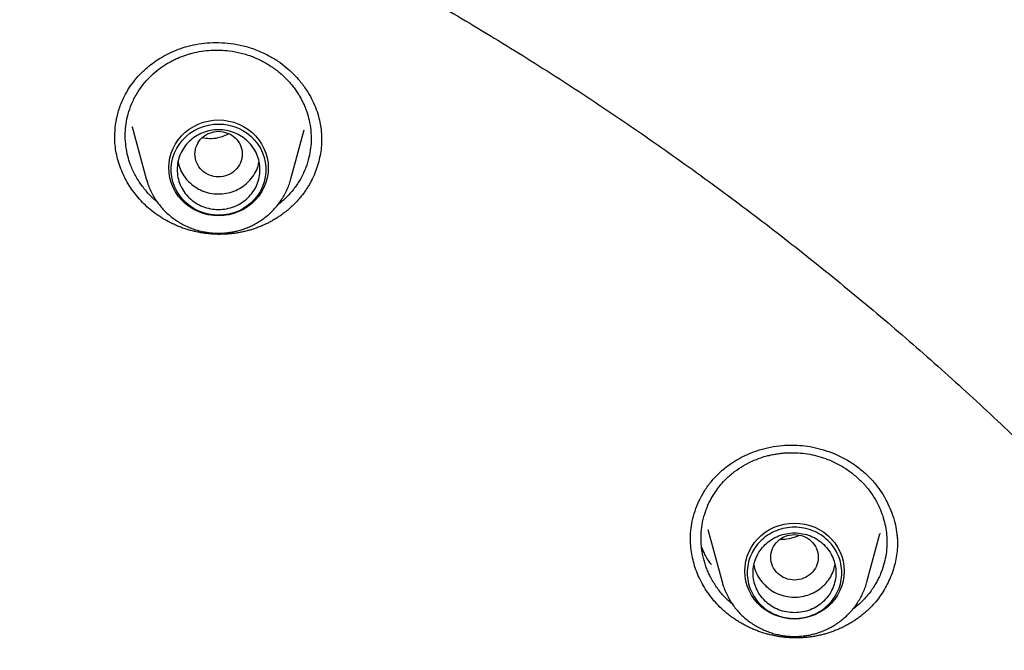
# Model space of a CAD drawing. Header units: millimetres. Extents: x 8 to 871, y 12 to 1888.
# Tile 108 of 114: x 442 to 459, y 1748 to 1758. Entities that reach past the tile are written whole.
import ezdxf

# ---------------------------------------------------------------- set-up
doc = ezdxf.new("R2010")
doc.units = ezdxf.units.MM

msp = doc.modelspace()

# ---------------------------------------------------------------- linework, layer by layer
at = {"color": 7, "linetype": 'Continuous', "lineweight": 30}
for p, q in [((444.218, 1756.497), (444.455, 1755.62)), ((444.22, 1756.492), (444.218, 1756.497)), ((446.901, 1755.62), (447.125, 1756.448)), ((443.926, 1756.324), (443.926, 1756.329)), ((447.419, 1756.277), (447.418, 1756.272)), ((444.455, 1755.62), (444.454, 1755.624)), ((453.95, 1749.69), (454.189, 1748.805)), ((456.635, 1748.805), (456.856, 1749.621)), ((456.858, 1749.628), (456.856, 1749.621)), ((454.189, 1748.805), (454.188, 1748.809)), ((454.368, 1748.424), (454.328, 1748.456))]:
    msp.add_line(p, q, dxfattribs=at)
at = {"color": 7, "linetype": 'Continuous', "lineweight": 30, "flags": 128}
for points in [[(445.678, 1756.614), (445.766, 1756.61), (445.853, 1756.596), (445.938, 1756.574), (446.02, 1756.544), (446.098, 1756.505), (446.172, 1756.459), (446.24, 1756.406), (446.303, 1756.346), (446.358, 1756.28), (446.406, 1756.209), (446.446, 1756.134), (446.477, 1756.054), (446.5, 1755.973), (446.514, 1755.889), (446.519, 1755.804), (446.514, 1755.72), (446.5, 1755.636), (446.477, 1755.554), (446.446, 1755.475), (446.406, 1755.399), (446.358, 1755.328), (446.303, 1755.262), (446.24, 1755.202), (446.172, 1755.149), (446.098, 1755.103), (446.02, 1755.064), (445.938, 1755.034), (445.853, 1755.012), (445.766, 1754.999), (445.678, 1754.994), (445.59, 1754.999), (445.503, 1755.012), (445.418, 1755.034), (445.336, 1755.064), (445.258, 1755.103), (445.184, 1755.149), (445.116, 1755.202), (445.054, 1755.262), (444.998, 1755.328), (444.95, 1755.399), (444.91, 1755.475), (444.879, 1755.554), (444.856, 1755.636), (444.842, 1755.72), (444.838, 1755.804), (444.842, 1755.889), (444.856, 1755.973), (444.879, 1756.054), (444.91, 1756.134), (444.95, 1756.209), (444.998, 1756.28), (445.054, 1756.346), (445.116, 1756.406), (445.184, 1756.459), (445.258, 1756.505), (445.336, 1756.544), (445.418, 1756.574), (445.503, 1756.596), (445.59, 1756.61), (445.678, 1756.614)], [(445.678, 1755.004), (445.592, 1755.008), (445.506, 1755.022), (445.423, 1755.044), (445.342, 1755.075), (445.266, 1755.114), (445.194, 1755.161), (445.128, 1755.215), (445.068, 1755.275), (445.016, 1755.342), (444.971, 1755.413), (444.935, 1755.489), (444.907, 1755.568), (444.889, 1755.65), (444.879, 1755.733), (444.879, 1755.816), (444.889, 1755.899), (444.907, 1755.981), (444.935, 1756.06), (444.971, 1756.136), (445.016, 1756.207), (445.068, 1756.274), (445.128, 1756.334), (445.194, 1756.388), (445.266, 1756.435), (445.342, 1756.474), (445.423, 1756.505), (445.506, 1756.527), (445.592, 1756.541), (445.678, 1756.545), (445.765, 1756.541), (445.85, 1756.527), (445.934, 1756.505), (446.014, 1756.474), (446.091, 1756.435), (446.162, 1756.388), (446.228, 1756.334), (446.288, 1756.274), (446.34, 1756.207), (446.385, 1756.136), (446.421, 1756.06), (446.449, 1755.981), (446.468, 1755.899), (446.477, 1755.816), (446.477, 1755.733), (446.468, 1755.65), (446.449, 1755.568), (446.421, 1755.489), (446.385, 1755.413), (446.34, 1755.342), (446.288, 1755.275), (446.228, 1755.215), (446.162, 1755.161), (446.091, 1755.114), (446.014, 1755.075), (445.934, 1755.044), (445.85, 1755.022), (445.765, 1755.008), (445.678, 1755.004)], [(455.412, 1749.799), (455.5, 1749.794), (455.587, 1749.781), (455.672, 1749.759), (455.754, 1749.729), (455.832, 1749.69), (455.906, 1749.644), (455.975, 1749.591), (456.037, 1749.531), (456.092, 1749.465), (456.14, 1749.394), (456.18, 1749.319), (456.211, 1749.239), (456.234, 1749.158), (456.248, 1749.074), (456.253, 1748.989), (456.248, 1748.904), (456.234, 1748.821), (456.211, 1748.739), (456.18, 1748.66), (456.14, 1748.584), (456.092, 1748.513), (456.037, 1748.447), (455.975, 1748.387), (455.906, 1748.334), (455.832, 1748.288), (455.754, 1748.249), (455.672, 1748.219), (455.587, 1748.197), (455.5, 1748.184), (455.412, 1748.179), (455.324, 1748.184), (455.238, 1748.197), (455.153, 1748.219), (455.07, 1748.249), (454.992, 1748.288), (454.918, 1748.334), (454.85, 1748.387), (454.788, 1748.447), (454.732, 1748.513), (454.685, 1748.584), (454.645, 1748.66), (454.613, 1748.739), (454.59, 1748.821), (454.577, 1748.904), (454.572, 1748.989), (454.577, 1749.074), (454.59, 1749.158), (454.613, 1749.239), (454.645, 1749.319), (454.685, 1749.394), (454.732, 1749.465), (454.788, 1749.531), (454.85, 1749.591), (454.918, 1749.644), (454.992, 1749.69), (455.07, 1749.729), (455.153, 1749.759), (455.238, 1749.781), (455.324, 1749.794), (455.412, 1749.799)]]:
    msp.add_lwpolyline(points, dxfattribs=at)
at = {"color": 7, "linetype": 'Continuous', "lineweight": 30}
for points, knots in [([(476.886, 1724.143), (476.883, 1724.189), (476.876, 1724.292), (476.864, 1724.458), (476.85, 1724.652), (476.833, 1724.872), (476.812, 1725.118), (476.788, 1725.392), (476.761, 1725.688), (476.729, 1726.005), (476.693, 1726.344), (476.653, 1726.705), (476.608, 1727.079), (476.544, 1727.582), (476.457, 1728.206), (476.312, 1729.146), (476.114, 1730.278), (475.871, 1731.473), (475.63, 1732.537), (475.399, 1733.473), (475.151, 1734.403), (474.888, 1735.32), (474.612, 1736.217), (474.327, 1737.088), (474.035, 1737.933), (473.735, 1738.751), (473.43, 1739.543), (473.189, 1740.139), (473.019, 1740.548), (472.926, 1740.769), (472.839, 1740.972), (472.762, 1741.151), (472.695, 1741.306), (472.637, 1741.436), (472.592, 1741.538), (472.559, 1741.613), (472.535, 1741.666), (472.515, 1741.712), (472.492, 1741.763), (472.462, 1741.828), (472.426, 1741.908), (472.376, 1742.019), (472.31, 1742.163), (472.225, 1742.347), (472.128, 1742.555), (472.02, 1742.783), (471.904, 1743.024), (471.727, 1743.389), (471.482, 1743.881), (471.174, 1744.482), (470.857, 1745.079), (470.532, 1745.672), (470.188, 1746.282), (469.799, 1746.95), (469.365, 1747.667), (468.891, 1748.424), (468.405, 1749.17), (467.911, 1749.901), (467.41, 1750.617), (466.845, 1751.395), (466.214, 1752.232), (465.512, 1753.121), (464.8, 1753.984), (464.079, 1754.823), (463.345, 1755.64), (462.6, 1756.437), (461.843, 1757.214), (461.122, 1757.924), (460.44, 1758.572), (459.803, 1759.158), (459.165, 1759.726), (458.534, 1760.27), (457.914, 1760.789), (457.305, 1761.283), (456.724, 1761.742), (456.172, 1762.165), (455.643, 1762.561), (455.109, 1762.95), (454.559, 1763.342), (453.985, 1763.739), (453.387, 1764.141), (452.766, 1764.547), (452.119, 1764.957), (451.448, 1765.37), (450.751, 1765.783), (450.036, 1766.194), (449.174, 1766.671), (448.169, 1767.203), (447.021, 1767.776), (445.883, 1768.312), (444.757, 1768.812), (443.643, 1769.278), (442.53, 1769.715), (441.418, 1770.125), (440.308, 1770.507), (439.2, 1770.864), (438.094, 1771.194), (437.225, 1771.434), (436.595, 1771.598), (436.198, 1771.699), (435.791, 1771.799), (435.362, 1771.901), (434.907, 1772.005), (434.423, 1772.112), (433.893, 1772.223), (433.315, 1772.339), (432.687, 1772.458), (432.024, 1772.575), (431.327, 1772.689), (430.639, 1772.793), (429.963, 1772.887), (429.303, 1772.97), (428.62, 1773.048), (427.912, 1773.121), (427.181, 1773.186), (426.44, 1773.242), (425.692, 1773.288), (424.937, 1773.326), (424.161, 1773.353), (423.365, 1773.371), (422.826, 1773.373), (422.554, 1773.374)], [0, 0, 0, 0, 0.001713, 0.003764, 0.006157, 0.008892, 0.011972, 0.015398, 0.019169, 0.023132, 0.027418, 0.032025, 0.036855, 0.041692, 0.051195, 0.0607, 0.077679, 0.094665, 0.106803, 0.118944, 0.131089, 0.143175, 0.154991, 0.16652, 0.177761, 0.188715, 0.199382, 0.209761, 0.212964, 0.216053, 0.218824, 0.221269, 0.223388, 0.22518, 0.226646, 0.227569, 0.228291, 0.228814, 0.229459, 0.230409, 0.231516, 0.232766, 0.23497, 0.237511, 0.240391, 0.243607, 0.246998, 0.250457, 0.258877, 0.267672, 0.275841, 0.28431, 0.293079, 0.302146, 0.313318, 0.324546, 0.335667, 0.346682, 0.35759, 0.368393, 0.382693, 0.396803, 0.410723, 0.42447, 0.438118, 0.451675, 0.46514, 0.478514, 0.48934, 0.500105, 0.510726, 0.521041, 0.531049, 0.540748, 0.550138, 0.558476, 0.566554, 0.574609, 0.582938, 0.591541, 0.600418, 0.609568, 0.618993, 0.628693, 0.638666, 0.648884, 0.659097, 0.675013, 0.690765, 0.706356, 0.7213, 0.736092, 0.750735, 0.765243, 0.779615, 0.793854, 0.807958, 0.821927, 0.826901, 0.831858, 0.836907, 0.842282, 0.847992, 0.854037, 0.860416, 0.86782, 0.875629, 0.883843, 0.892461, 0.901485, 0.909314, 0.917424, 0.925816, 0.934488, 0.943442, 0.952677, 0.961641, 0.970856, 0.980321, 0.990035, 1, 1, 1, 1]), ([(371.302, 1724.065), (371.324, 1724.188), (371.382, 1724.517), (371.485, 1725.051), (371.611, 1725.668), (371.746, 1726.283), (371.888, 1726.897), (372.038, 1727.509), (372.197, 1728.119), (372.363, 1728.727), (372.537, 1729.334), (372.719, 1729.938), (372.909, 1730.539), (373.107, 1731.139), (373.313, 1731.735), (373.526, 1732.33), (373.747, 1732.922), (373.976, 1733.511), (374.212, 1734.097), (374.456, 1734.68), (374.708, 1735.26), (374.967, 1735.838), (375.234, 1736.412), (375.508, 1736.982), (375.79, 1737.55), (376.079, 1738.114), (376.375, 1738.674), (376.678, 1739.231), (376.989, 1739.784), (377.307, 1740.333), (377.632, 1740.879), (377.964, 1741.42), (378.304, 1741.957), (378.65, 1742.491), (379.003, 1743.019), (379.363, 1743.544), (379.73, 1744.064), (380.103, 1744.58), (380.483, 1745.091), (380.87, 1745.598), (381.263, 1746.1), (381.663, 1746.597), (382.07, 1747.089), (382.483, 1747.576), (382.902, 1748.058), (383.327, 1748.535), (383.758, 1749.007), (384.196, 1749.474), (384.64, 1749.935), (385.089, 1750.391), (385.545, 1750.842), (386.006, 1751.287), (386.473, 1751.726), (386.946, 1752.159), (387.425, 1752.587), (387.909, 1753.009), (388.398, 1753.425), (388.893, 1753.836), (389.393, 1754.24), (389.898, 1754.638), (390.409, 1755.03), (390.924, 1755.415), (391.445, 1755.795), (391.97, 1756.168), (392.501, 1756.535), (393.036, 1756.895), (393.575, 1757.249), (394.119, 1757.596), (394.668, 1757.937), (395.221, 1758.271), (395.779, 1758.598), (396.34, 1758.918), (396.906, 1759.232), (397.476, 1759.539), (398.05, 1759.839), (398.627, 1760.132), (399.209, 1760.418), (399.794, 1760.696), (400.382, 1760.968), (400.974, 1761.233), (401.57, 1761.49), (402.169, 1761.74), (402.771, 1761.983), (403.376, 1762.219), (403.984, 1762.447), (404.595, 1762.668), (405.209, 1762.882), (405.826, 1763.088), (406.445, 1763.286), (407.067, 1763.477), (407.692, 1763.661), (408.318, 1763.837), (408.947, 1764.005), (409.578, 1764.166), (410.211, 1764.319), (410.846, 1764.465), (411.483, 1764.603), (412.122, 1764.733), (412.762, 1764.855), (413.404, 1764.969), (414.047, 1765.076), (414.692, 1765.175), (415.338, 1765.266), (415.985, 1765.35), (416.633, 1765.425), (417.282, 1765.493), (417.931, 1765.553), (418.582, 1765.605), (419.233, 1765.649), (419.885, 1765.685), (420.537, 1765.714), (421.189, 1765.734), (421.842, 1765.747), (422.495, 1765.751), (423.147, 1765.748), (423.8, 1765.737), (424.452, 1765.718), (425.104, 1765.691), (425.756, 1765.656), (426.407, 1765.613), (427.058, 1765.563), (427.708, 1765.505), (428.357, 1765.438), (429.005, 1765.364), (429.652, 1765.282), (430.298, 1765.192), (430.943, 1765.095), (431.587, 1764.989), (432.229, 1764.876), (432.869, 1764.755), (433.508, 1764.627), (434.146, 1764.49), (434.781, 1764.346), (435.414, 1764.195), (436.046, 1764.035), (436.675, 1763.868), (437.302, 1763.694), (437.927, 1763.512), (438.549, 1763.322), (439.169, 1763.125), (439.786, 1762.92), (440.401, 1762.708), (441.012, 1762.488), (441.621, 1762.261), (442.227, 1762.027), (442.83, 1761.785), (443.429, 1761.536), (444.025, 1761.28), (444.618, 1761.017), (445.207, 1760.747), (445.793, 1760.469), (446.375, 1760.184), (446.953, 1759.893), (447.528, 1759.594), (448.098, 1759.289), (448.665, 1758.976), (449.227, 1758.657), (449.785, 1758.331), (450.339, 1757.998), (450.889, 1757.659), (451.434, 1757.313), (451.974, 1756.96), (452.51, 1756.601), (453.041, 1756.235), (453.568, 1755.863), (454.089, 1755.485), (454.606, 1755.101), (455.117, 1754.71), (455.623, 1754.313), (456.124, 1753.91), (456.62, 1753.501), (457.11, 1753.086), (457.595, 1752.665), (458.075, 1752.238), (458.549, 1751.805), (459.017, 1751.367), (459.479, 1750.923), (459.936, 1750.474), (460.387, 1750.019), (460.831, 1749.559), (461.27, 1749.093), (461.703, 1748.622), (462.129, 1748.146), (462.549, 1747.665), (462.963, 1747.178), (463.371, 1746.687), (463.772, 1746.191), (464.166, 1745.69), (464.554, 1745.184), (464.936, 1744.674), (465.311, 1744.159), (465.679, 1743.64), (466.04, 1743.116), (466.394, 1742.588), (466.742, 1742.055), (467.082, 1741.519), (467.416, 1740.978), (467.742, 1740.433), (468.061, 1739.885), (468.373, 1739.332), (468.678, 1738.776), (468.976, 1738.217), (469.266, 1737.653), (469.549, 1737.087), (469.824, 1736.516), (470.092, 1735.943), (470.353, 1735.366), (470.606, 1734.787), (470.851, 1734.204), (471.089, 1733.618), (471.319, 1733.03), (471.542, 1732.438), (471.757, 1731.845), (471.964, 1731.248), (472.163, 1730.649), (472.354, 1730.048), (472.538, 1729.444), (472.714, 1728.839), (472.881, 1728.231), (473.041, 1727.621), (473.193, 1727.009), (473.337, 1726.396), (473.473, 1725.781), (473.601, 1725.164), (473.72, 1724.546), (473.806, 1724.078), (473.849, 1723.815), (473.859, 1723.76)], [0, 0, 0, 0, 0.002644, 0.007112, 0.01158, 0.016048, 0.020516, 0.024984, 0.029452, 0.033919, 0.038387, 0.042855, 0.047323, 0.051791, 0.056258, 0.060726, 0.065194, 0.069662, 0.074129, 0.078597, 0.083065, 0.087532, 0.092, 0.096468, 0.100935, 0.105403, 0.109871, 0.114338, 0.118806, 0.123273, 0.127741, 0.132208, 0.136676, 0.141143, 0.145611, 0.150078, 0.154546, 0.159013, 0.163481, 0.167948, 0.172415, 0.176883, 0.18135, 0.185817, 0.190285, 0.194752, 0.199219, 0.203686, 0.208153, 0.212621, 0.217088, 0.221555, 0.226022, 0.230489, 0.234956, 0.239423, 0.243891, 0.248358, 0.252825, 0.257292, 0.261759, 0.266226, 0.270693, 0.27516, 0.279627, 0.284093, 0.28856, 0.293027, 0.297494, 0.301961, 0.306428, 0.310895, 0.315362, 0.319828, 0.324295, 0.328762, 0.333229, 0.337695, 0.342162, 0.346629, 0.351096, 0.355562, 0.360029, 0.364496, 0.368962, 0.373429, 0.377896, 0.382362, 0.386829, 0.391296, 0.395762, 0.400229, 0.404696, 0.409162, 0.413629, 0.418095, 0.422562, 0.427029, 0.431495, 0.435962, 0.440428, 0.444895, 0.449361, 0.453828, 0.458294, 0.462761, 0.467227, 0.471694, 0.476161, 0.480627, 0.485094, 0.48956, 0.494027, 0.498493, 0.50296, 0.507426, 0.511893, 0.516359, 0.520826, 0.525292, 0.529759, 0.534225, 0.538692, 0.543158, 0.547625, 0.552091, 0.556558, 0.561025, 0.565491, 0.569958, 0.574424, 0.578891, 0.583357, 0.587824, 0.592291, 0.596757, 0.601224, 0.60569, 0.610157, 0.614623, 0.61909, 0.623557, 0.628023, 0.63249, 0.636957, 0.641423, 0.64589, 0.650357, 0.654823, 0.65929, 0.663757, 0.668224, 0.67269, 0.677157, 0.681624, 0.686091, 0.690557, 0.695024, 0.699491, 0.703958, 0.708425, 0.712892, 0.717358, 0.721825, 0.726292, 0.730759, 0.735226, 0.739693, 0.74416, 0.748627, 0.753094, 0.757561, 0.762028, 0.766495, 0.770962, 0.775429, 0.779896, 0.784363, 0.78883, 0.793298, 0.797765, 0.802232, 0.806699, 0.811166, 0.815634, 0.820101, 0.824568, 0.829035, 0.833503, 0.83797, 0.842437, 0.846905, 0.851372, 0.85584, 0.860307, 0.864774, 0.869242, 0.873709, 0.878177, 0.882644, 0.887112, 0.89158, 0.896047, 0.900515, 0.904982, 0.90945, 0.913918, 0.918385, 0.922853, 0.92732, 0.931788, 0.936256, 0.940724, 0.945191, 0.949659, 0.954127, 0.958595, 0.963062, 0.96753, 0.971998, 0.976466, 0.980934, 0.985402, 0.989869, 0.994337, 0.998805, 1, 1, 1, 1]), ([(443.924, 1756.324), (443.927, 1756.394), (443.932, 1756.535), (443.977, 1756.744), (444.042, 1756.928), (444.123, 1757.087), (444.212, 1757.224), (444.322, 1757.358), (444.439, 1757.474), (444.561, 1757.572), (444.68, 1757.654), (444.814, 1757.73), (444.961, 1757.797), (445.123, 1757.853), (445.298, 1757.895), (445.485, 1757.92), (445.683, 1757.925), (445.889, 1757.91), (446.1, 1757.87), (446.314, 1757.805), (446.45, 1757.74), (446.519, 1757.706)], [0, 0, 0, 0, 0.064555, 0.128744, 0.192449, 0.2399, 0.287138, 0.336225, 0.390273, 0.429083, 0.470085, 0.513259, 0.558584, 0.606067, 0.655717, 0.70749, 0.761435, 0.817596, 0.876014, 0.936763, 1, 1, 1, 1]), ([(444.636, 1755.236), (444.626, 1755.244), (444.564, 1755.291), (444.489, 1755.371), (444.407, 1755.469), (444.35, 1755.548), (444.297, 1755.63), (444.251, 1755.716), (444.209, 1755.806), (444.169, 1755.913), (444.131, 1756.046), (444.104, 1756.212), (444.098, 1756.383), (444.113, 1756.553), (444.148, 1756.717), (444.206, 1756.887), (444.29, 1757.053), (444.394, 1757.206), (444.51, 1757.337), (444.633, 1757.447), (444.742, 1757.526), (444.833, 1757.582), (444.904, 1757.62), (444.973, 1757.653), (445.041, 1757.682), (445.106, 1757.706), (445.17, 1757.726), (445.263, 1757.752), (445.387, 1757.778), (445.546, 1757.795), (445.704, 1757.797), (445.876, 1757.784), (446.06, 1757.748), (446.252, 1757.689), (446.37, 1757.631), (446.429, 1757.602)], [0, 0, 0, 0, 0.0086803, 0.0513912, 0.0730609, 0.0949332, 0.1170084, 0.1392866, 0.1617677, 0.1844519, 0.2183932, 0.2573365, 0.3012686, 0.337495, 0.3765136, 0.4183162, 0.4628934, 0.5053693, 0.5452886, 0.5826589, 0.6174872, 0.6362551, 0.6541955, 0.6713098, 0.6875989, 0.703064, 0.717706, 0.731526, 0.7666798, 0.8013669, 0.8355936, 0.8693659, 0.9136862, 0.9572258, 1, 1, 1, 1]), ([(446.519, 1757.706), (446.574, 1757.675), (446.68, 1757.614), (446.821, 1757.506), (446.944, 1757.393), (447.06, 1757.266), (447.163, 1757.126), (447.251, 1756.977), (447.319, 1756.828), (447.367, 1756.685), (447.398, 1756.55), (447.413, 1756.436), (447.42, 1756.345), (447.42, 1756.292), (447.42, 1756.269)], [0, 0, 0, 0, 0.101294, 0.197565, 0.288774, 0.374822, 0.481333, 0.578353, 0.66586, 0.758435, 0.838085, 0.904954, 0.958946, 1, 1, 1, 1]), ([(446.429, 1757.602), (446.483, 1757.571), (446.593, 1757.508), (446.743, 1757.39), (446.853, 1757.281), (446.929, 1757.19), (446.979, 1757.123), (447.025, 1757.054), (447.067, 1756.982), (447.106, 1756.907), (447.14, 1756.83), (447.177, 1756.731), (447.213, 1756.603), (447.24, 1756.438), (447.247, 1756.267), (447.231, 1756.097), (447.197, 1755.933), (447.138, 1755.762), (447.054, 1755.595), (446.95, 1755.443), (446.837, 1755.316), (446.747, 1755.231), (446.694, 1755.192), (446.681, 1755.183)], [0, 0, 0, 0, 0.0621268, 0.1253492, 0.1896879, 0.2176237, 0.2457703, 0.2741291, 0.3027018, 0.3314899, 0.3604951, 0.3897187, 0.4405878, 0.4990306, 0.5650677, 0.6196125, 0.6784572, 0.741614, 0.8090957, 0.8741031, 0.9325894, 0.9845342, 1, 1, 1, 1]), ([(444.829, 1754.895), (444.785, 1754.919), (444.698, 1754.968), (444.578, 1755.054), (444.467, 1755.146), (444.365, 1755.247), (444.271, 1755.356), (444.187, 1755.472), (444.114, 1755.593), (444.052, 1755.72), (444.001, 1755.852), (443.962, 1755.987), (443.937, 1756.122), (443.924, 1756.241), (443.924, 1756.315), (443.924, 1756.344)], [0, 0, 0, 0, 0.080549, 0.161721, 0.239663, 0.317606, 0.397799, 0.477992, 0.556186, 0.634378, 0.714886, 0.795391, 0.872698, 0.950008, 1, 1, 1, 1]), ([(445.678, 1756.423), (445.626, 1756.417), (445.521, 1756.405), (445.388, 1756.316), (445.3, 1756.189), (445.267, 1756.037), (445.3, 1755.886), (445.388, 1755.757), (445.521, 1755.673), (445.678, 1755.642), (445.835, 1755.673), (445.969, 1755.757), (446.057, 1755.886), (446.089, 1756.037), (446.057, 1756.189), (445.969, 1756.316), (445.835, 1756.405), (445.73, 1756.417), (445.678, 1756.423)], [0, 0, 0, 0, 0.0625, 0.125, 0.1875, 0.25, 0.3125, 0.375, 0.4375, 0.5, 0.5625, 0.625, 0.6875, 0.75, 0.8125, 0.875, 0.9375, 1, 1, 1, 1]), ([(445.852, 1756.38), (445.792, 1756.352), (445.689, 1756.304), (445.529, 1756.292), (445.439, 1756.305), (445.397, 1756.311)], [0, 0, 0, 0, 0.428714, 0.72702, 1, 1, 1, 1]), ([(447.42, 1756.304), (447.42, 1756.287), (447.422, 1756.224), (447.411, 1756.115), (447.389, 1755.979), (447.354, 1755.845), (447.307, 1755.712), (447.258, 1755.605), (447.219, 1755.533), (447.195, 1755.494), (447.177, 1755.464), (447.151, 1755.425), (447.125, 1755.387), (447.097, 1755.35), (447.075, 1755.323), (447.053, 1755.296), (447.03, 1755.269), (446.999, 1755.235), (446.966, 1755.201), (446.933, 1755.168), (446.907, 1755.144), (446.881, 1755.12), (446.854, 1755.097), (446.818, 1755.067), (446.781, 1755.038), (446.743, 1755.01), (446.714, 1754.99), (446.684, 1754.97), (446.654, 1754.951), (446.613, 1754.926), (446.572, 1754.903), (446.53, 1754.88), (446.498, 1754.864), (446.465, 1754.849), (446.432, 1754.834), (446.388, 1754.815), (446.343, 1754.797), (446.298, 1754.781), (446.264, 1754.769), (446.229, 1754.758), (446.183, 1754.745), (446.136, 1754.733), (446.089, 1754.722), (446.053, 1754.715), (446.017, 1754.708), (445.981, 1754.702), (445.933, 1754.695), (445.884, 1754.69), (445.836, 1754.686), (445.799, 1754.683), (445.763, 1754.682), (445.726, 1754.681), (445.677, 1754.68), (445.628, 1754.682), (445.579, 1754.684), (445.543, 1754.687), (445.506, 1754.69), (445.47, 1754.694), (445.421, 1754.701), (445.373, 1754.709), (445.325, 1754.718), (445.289, 1754.726), (445.253, 1754.734), (445.217, 1754.743), (445.17, 1754.756), (445.123, 1754.771), (445.077, 1754.786), (445.043, 1754.799), (445.009, 1754.812), (444.974, 1754.826), (444.938, 1754.842), (444.889, 1754.864), (444.853, 1754.883), (444.829, 1754.895)], [0, 0, 0, 0, 0.014959, 0.055714, 0.096068, 0.136422, 0.177932, 0.21944, 0.239604, 0.249684, 0.259765, 0.269845, 0.290009, 0.300089, 0.31017, 0.32025, 0.33033, 0.340411, 0.360575, 0.370655, 0.380735, 0.390815, 0.400896, 0.410976, 0.43114, 0.44122, 0.451301, 0.461381, 0.471461, 0.481541, 0.501705, 0.511786, 0.521866, 0.531946, 0.542027, 0.552107, 0.572271, 0.582351, 0.592432, 0.602512, 0.612592, 0.632757, 0.642837, 0.652917, 0.662998, 0.673078, 0.683158, 0.703322, 0.713403, 0.723483, 0.733563, 0.743644, 0.753724, 0.773888, 0.783968, 0.794049, 0.804129, 0.814209, 0.82429, 0.844454, 0.854534, 0.864614, 0.874695, 0.884775, 0.894855, 0.915019, 0.9251, 0.93518, 0.94526, 0.955341, 0.96649, 0.97764, 1, 1, 1, 1]), ([(444.994, 1755.913), (444.997, 1755.891), (445.008, 1755.826), (445.054, 1755.724), (445.128, 1755.613), (445.224, 1755.517), (445.302, 1755.47), (445.341, 1755.446)], [0, 0, 0, 0, 0.10879, 0.331592, 0.554395, 0.777197, 1, 1, 1, 1]), ([(445.341, 1755.446), (445.382, 1755.427), (445.465, 1755.389), (445.601, 1755.363), (445.739, 1755.361), (445.875, 1755.385), (446.003, 1755.435), (446.119, 1755.508), (446.218, 1755.6), (446.295, 1755.71), (446.345, 1755.816), (446.358, 1755.886), (446.363, 1755.912)], [0, 0, 0, 0, 0.104104, 0.208207, 0.312311, 0.416414, 0.520518, 0.624621, 0.728725, 0.832828, 0.936932, 1, 1, 1, 1]), ([(444.455, 1755.624), (444.461, 1755.601), (444.476, 1755.545), (444.51, 1755.459), (444.554, 1755.365), (444.605, 1755.278), (444.662, 1755.197), (444.722, 1755.124), (444.788, 1755.055), (444.859, 1754.992), (444.934, 1754.934), (445.014, 1754.882), (445.097, 1754.836), (445.183, 1754.797), (445.27, 1754.764), (445.356, 1754.739), (445.436, 1754.721), (445.507, 1754.71), (445.573, 1754.703), (445.629, 1754.699), (445.666, 1754.699), (445.678, 1754.699)], [0, 0, 0, 0, 0.043549, 0.106221, 0.16947, 0.233361, 0.291075, 0.348799, 0.406514, 0.4642, 0.521823, 0.579332, 0.636643, 0.693605, 0.749924, 0.804917, 0.856547, 0.898618, 0.93404, 0.977701, 1, 1, 1, 1]), ([(445.678, 1754.699), (445.713, 1754.7), (445.762, 1754.701), (445.834, 1754.708), (445.895, 1754.717), (445.968, 1754.731), (446.044, 1754.751), (446.122, 1754.776), (446.201, 1754.808), (446.279, 1754.846), (446.356, 1754.89), (446.432, 1754.941), (446.504, 1754.997), (446.572, 1755.059), (446.637, 1755.127), (446.696, 1755.2), (446.751, 1755.278), (446.799, 1755.36), (446.841, 1755.446), (446.876, 1755.533), (446.893, 1755.591), (446.901, 1755.619)], [0, 0, 0, 0, 0.062848, 0.088558, 0.131233, 0.175644, 0.223372, 0.273276, 0.324898, 0.377871, 0.431933, 0.486894, 0.54261, 0.598972, 0.655899, 0.713328, 0.771211, 0.829514, 0.888213, 0.947293, 1, 1, 1, 1]), ([(453.653, 1749.523), (453.654, 1749.572), (453.657, 1749.674), (453.681, 1749.836), (453.728, 1750.005), (453.795, 1750.173), (453.882, 1750.335), (453.99, 1750.488), (454.117, 1750.63), (454.248, 1750.743), (454.379, 1750.835), (454.508, 1750.911), (454.656, 1750.981), (454.823, 1751.042), (455.009, 1751.089), (455.195, 1751.115), (455.375, 1751.122), (455.546, 1751.113), (455.723, 1751.086), (455.904, 1751.041), (456.086, 1750.976), (456.267, 1750.889), (456.445, 1750.78), (456.552, 1750.69), (456.606, 1750.644)], [0, 0, 0, 0, 0.041744, 0.08585, 0.132298, 0.179702, 0.227705, 0.276234, 0.325254, 0.374869, 0.40943, 0.447194, 0.488179, 0.532358, 0.579694, 0.630165, 0.670102, 0.711787, 0.755224, 0.80045, 0.847491, 0.896379, 0.947175, 1, 1, 1, 1]), ([(454.328, 1748.456), (454.283, 1748.499), (454.193, 1748.586), (454.08, 1748.736), (454.002, 1748.868), (453.952, 1748.975), (453.921, 1749.051), (453.894, 1749.129), (453.872, 1749.21), (453.855, 1749.291), (453.842, 1749.374), (453.832, 1749.479), (453.831, 1749.612), (453.848, 1749.779), (453.888, 1749.946), (453.948, 1750.107), (454.016, 1750.239), (454.091, 1750.355), (454.168, 1750.454), (454.269, 1750.562), (454.395, 1750.671), (454.542, 1750.77), (454.691, 1750.847), (454.818, 1750.898), (454.921, 1750.93), (455, 1750.95), (455.077, 1750.965), (455.15, 1750.976), (455.22, 1750.984), (455.287, 1750.989), (455.385, 1750.991), (455.513, 1750.986), (455.671, 1750.965), (455.825, 1750.929), (455.989, 1750.874), (456.159, 1750.796), (456.33, 1750.692), (456.43, 1750.608), (456.479, 1750.566)], [0, 0, 0, 0, 0.038256, 0.07726, 0.117014, 0.134292, 0.151708, 0.169263, 0.186957, 0.204789, 0.22276, 0.24087, 0.272463, 0.308712, 0.349603, 0.383322, 0.41964, 0.4453, 0.472111, 0.500069, 0.539605, 0.576762, 0.611546, 0.643964, 0.661433, 0.678131, 0.694061, 0.709222, 0.723617, 0.737245, 0.750108, 0.782829, 0.815116, 0.846974, 0.878409, 0.919661, 0.960187, 1, 1, 1, 1]), ([(456.479, 1750.566), (456.524, 1750.523), (456.614, 1750.435), (456.728, 1750.285), (456.816, 1750.135), (456.881, 1749.99), (456.926, 1749.852), (456.958, 1749.71), (456.974, 1749.567), (456.976, 1749.423), (456.963, 1749.277), (456.932, 1749.124), (456.888, 1748.987), (456.841, 1748.882), (456.801, 1748.805), (456.759, 1748.732), (456.704, 1748.651), (456.634, 1748.563), (456.535, 1748.459), (456.455, 1748.384), (456.399, 1748.346), (456.396, 1748.345)], [0, 0, 0, 0, 0.0707887, 0.1428256, 0.2161342, 0.2719807, 0.3285661, 0.3858997, 0.4439914, 0.4987523, 0.5571909, 0.6193195, 0.6851503, 0.7279786, 0.7558155, 0.789124, 0.8279106, 0.8721834, 0.9219514, 0.9959134, 1, 1, 1, 1]), ([(456.606, 1750.644), (456.648, 1750.603), (456.732, 1750.522), (456.84, 1750.386), (456.934, 1750.242), (457.012, 1750.09), (457.074, 1749.933), (457.12, 1749.774), (457.136, 1749.666), (457.144, 1749.614)], [0, 0, 0, 0, 0.143806, 0.287673, 0.431599, 0.575448, 0.719013, 0.862077, 1, 1, 1, 1]), ([(454.205, 1748.33), (454.17, 1748.364), (454.098, 1748.432), (454.004, 1748.544), (453.92, 1748.66), (453.847, 1748.782), (453.785, 1748.91), (453.734, 1749.043), (453.695, 1749.178), (453.669, 1749.315), (453.654, 1749.437), (453.655, 1749.514), (453.655, 1749.543)], [0, 0, 0, 0, 0.105305, 0.211425, 0.313321, 0.415219, 0.520059, 0.624899, 0.727125, 0.829349, 0.9346, 1, 1, 1, 1]), ([(455.412, 1749.608), (455.36, 1749.602), (455.255, 1749.59), (455.122, 1749.501), (455.034, 1749.374), (455.002, 1749.222), (455.034, 1749.071), (455.122, 1748.942), (455.255, 1748.858), (455.412, 1748.827), (455.569, 1748.858), (455.703, 1748.942), (455.791, 1749.071), (455.823, 1749.222), (455.791, 1749.374), (455.703, 1749.501), (455.569, 1749.59), (455.465, 1749.602), (455.412, 1749.608)], [0, 0, 0, 0, 0.0625, 0.125, 0.1875, 0.25, 0.3125, 0.375, 0.4375, 0.5, 0.5625, 0.625, 0.6875, 0.75, 0.8125, 0.875, 0.9375, 1, 1, 1, 1]), ([(455.491, 1749.593), (455.435, 1749.569), (455.337, 1749.528), (455.225, 1749.519), (455.178, 1749.525), (455.177, 1749.525)], [0, 0, 0, 0, 0.5623569, 0.9918582, 1, 1, 1, 1]), ([(457.14, 1749.616), (457.147, 1749.574), (457.156, 1749.517), (457.152, 1749.46), (457.151, 1749.444)], [0, 0, 0, 0, 0.727451, 1, 1, 1, 1]), ([(457.144, 1749.614), (457.144, 1749.612), (457.153, 1749.556), (457.154, 1749.5), (457.154, 1749.445)], [0, 0, 0, 0, 0.030582, 1, 1, 1, 1]), ([(454.007, 1749.102), (454.004, 1749.106), (453.961, 1749.159), (453.903, 1749.257), (453.86, 1749.354), (453.841, 1749.396)], [0, 0, 0, 0, 0.0400422, 0.5847262, 1, 1, 1, 1]), ([(457.152, 1749.479), (457.153, 1749.462), (457.154, 1749.399), (457.144, 1749.291), (457.121, 1749.156), (457.086, 1749.022), (457.039, 1748.891), (456.981, 1748.765), (456.912, 1748.643), (456.831, 1748.526), (456.755, 1748.434), (456.697, 1748.374), (456.664, 1748.341), (456.638, 1748.317), (456.603, 1748.286), (456.568, 1748.256), (456.531, 1748.227), (456.502, 1748.205), (456.474, 1748.184), (456.444, 1748.164), (456.405, 1748.138), (456.364, 1748.113), (456.323, 1748.089), (456.292, 1748.072), (456.26, 1748.056), (456.228, 1748.04), (456.185, 1748.019), (456.141, 1748), (456.096, 1747.982), (456.063, 1747.97), (456.029, 1747.958), (455.994, 1747.946), (455.948, 1747.932), (455.902, 1747.919), (455.855, 1747.908), (455.819, 1747.9), (455.784, 1747.893), (455.748, 1747.886), (455.7, 1747.878), (455.652, 1747.872), (455.603, 1747.867), (455.567, 1747.864), (455.531, 1747.862), (455.482, 1747.86), (455.433, 1747.859), (455.384, 1747.86), (455.348, 1747.862), (455.311, 1747.864), (455.274, 1747.867), (455.226, 1747.872), (455.177, 1747.878), (455.129, 1747.886), (455.093, 1747.892), (455.057, 1747.9), (455.021, 1747.908), (454.973, 1747.919), (454.926, 1747.932), (454.879, 1747.946), (454.844, 1747.958), (454.81, 1747.97), (454.775, 1747.982), (454.73, 1748), (454.685, 1748.02), (454.64, 1748.04), (454.608, 1748.056), (454.575, 1748.073), (454.543, 1748.09), (454.5, 1748.114), (454.459, 1748.139), (454.418, 1748.165), (454.388, 1748.186), (454.358, 1748.207), (454.328, 1748.229), (454.297, 1748.253), (454.255, 1748.286), (454.225, 1748.313), (454.205, 1748.33)], [0, 0, 0, 0, 0.013801, 0.049177, 0.084554, 0.120925, 0.157296, 0.193309, 0.229321, 0.266366, 0.303408, 0.321403, 0.330399, 0.339395, 0.348391, 0.366386, 0.375382, 0.384378, 0.393374, 0.40237, 0.411366, 0.429361, 0.438357, 0.447352, 0.456348, 0.465344, 0.47434, 0.492335, 0.501331, 0.510327, 0.519323, 0.528319, 0.537315, 0.555309, 0.564305, 0.573301, 0.582297, 0.591293, 0.600289, 0.618284, 0.62728, 0.636276, 0.645272, 0.654268, 0.672263, 0.681259, 0.690255, 0.699251, 0.708246, 0.717242, 0.735237, 0.744233, 0.753229, 0.762225, 0.771221, 0.780217, 0.798212, 0.807208, 0.816204, 0.8252, 0.834196, 0.843192, 0.861186, 0.870182, 0.879178, 0.888174, 0.89717, 0.906166, 0.924161, 0.933157, 0.942153, 0.951149, 0.960145, 0.970095, 0.980046, 1, 1, 1, 1]), ([(454.727, 1749.095), (454.728, 1749.087), (454.734, 1749.035), (454.772, 1748.943), (454.838, 1748.827), (454.901, 1748.763), (454.933, 1748.731)], [0, 0, 0, 0, 0.059833, 0.373222, 0.686611, 1, 1, 1, 1]), ([(454.933, 1748.731), (454.968, 1748.702), (455.039, 1748.645), (455.163, 1748.588), (455.297, 1748.553), (455.434, 1748.544), (455.571, 1748.561), (455.702, 1748.604), (455.822, 1748.67), (455.926, 1748.758), (456.01, 1748.863), (456.07, 1748.977), (456.089, 1749.057), (456.098, 1749.094)], [0, 0, 0, 0, 0.0920556, 0.1841112, 0.2761668, 0.3682224, 0.460278, 0.5523336, 0.6443892, 0.7364448, 0.8285004, 0.920556, 1, 1, 1, 1]), ([(454.189, 1748.809), (454.195, 1748.786), (454.21, 1748.73), (454.244, 1748.644), (454.288, 1748.55), (454.34, 1748.463), (454.396, 1748.382), (454.456, 1748.309), (454.522, 1748.24), (454.593, 1748.177), (454.669, 1748.119), (454.748, 1748.067), (454.831, 1748.021), (454.917, 1747.982), (455.004, 1747.949), (455.09, 1747.924), (455.17, 1747.906), (455.241, 1747.895), (455.307, 1747.888), (455.363, 1747.884), (455.4, 1747.884), (455.412, 1747.884)], [0, 0, 0, 0, 0.043549, 0.106221, 0.16947, 0.233361, 0.291075, 0.348799, 0.406514, 0.4642, 0.521823, 0.579332, 0.636643, 0.693605, 0.749924, 0.804917, 0.856547, 0.898618, 0.93404, 0.977701, 1, 1, 1, 1]), ([(455.412, 1747.884), (455.447, 1747.885), (455.496, 1747.886), (455.568, 1747.893), (455.629, 1747.901), (455.702, 1747.916), (455.778, 1747.936), (455.856, 1747.961), (455.935, 1747.993), (456.013, 1748.031), (456.09, 1748.075), (456.166, 1748.126), (456.238, 1748.182), (456.306, 1748.244), (456.371, 1748.312), (456.431, 1748.385), (456.485, 1748.463), (456.533, 1748.545), (456.575, 1748.631), (456.61, 1748.718), (456.627, 1748.776), (456.635, 1748.804)], [0, 0, 0, 0, 0.062848, 0.088558, 0.131233, 0.175644, 0.223372, 0.273276, 0.324898, 0.377871, 0.431933, 0.486894, 0.54261, 0.598972, 0.655899, 0.713328, 0.771211, 0.829514, 0.888213, 0.947293, 1, 1, 1, 1])]:
    msp.add_open_spline(points, degree=3, knots=knots, dxfattribs=at)
for points in [[(445.678, 1755.1), (445.632, 1755.103), (445.541, 1755.108), (445.409, 1755.148), (445.287, 1755.21), (445.18, 1755.295), (445.092, 1755.397), (445.027, 1755.515), (444.987, 1755.642), (444.974, 1755.775), (444.987, 1755.907), (445.027, 1756.034), (445.092, 1756.152), (445.18, 1756.255), (445.287, 1756.339), (445.409, 1756.402), (445.541, 1756.44), (445.678, 1756.453), (445.816, 1756.44), (445.948, 1756.402), (446.07, 1756.339), (446.176, 1756.255), (446.264, 1756.152), (446.329, 1756.034), (446.369, 1755.907), (446.383, 1755.775), (446.369, 1755.642), (446.329, 1755.515), (446.264, 1755.397), (446.176, 1755.295), (446.07, 1755.21), (445.948, 1755.148), (445.816, 1755.108), (445.724, 1755.103), (445.678, 1755.1)], [(456.212, 1748.96), (456.209, 1748.909), (456.203, 1748.808), (456.156, 1748.663), (456.082, 1748.528), (455.982, 1748.411), (455.86, 1748.314), (455.72, 1748.243), (455.569, 1748.199), (455.412, 1748.184), (455.255, 1748.199), (455.104, 1748.243), (454.965, 1748.314), (454.843, 1748.411), (454.743, 1748.528), (454.668, 1748.663), (454.623, 1748.808), (454.607, 1748.96), (454.623, 1749.111), (454.668, 1749.256), (454.743, 1749.391), (454.843, 1749.508), (454.965, 1749.605), (455.104, 1749.676), (455.255, 1749.72), (455.412, 1749.735), (455.569, 1749.72), (455.72, 1749.676), (455.86, 1749.605), (455.982, 1749.508), (456.082, 1749.391), (456.156, 1749.256), (456.203, 1749.111), (456.209, 1749.01), (456.212, 1748.96)], [(455.412, 1748.285), (455.458, 1748.287), (455.55, 1748.293), (455.682, 1748.333), (455.804, 1748.395), (455.91, 1748.479), (455.998, 1748.582), (456.063, 1748.7), (456.103, 1748.827), (456.117, 1748.96), (456.103, 1749.092), (456.063, 1749.219), (455.998, 1749.337), (455.91, 1749.44), (455.804, 1749.524), (455.682, 1749.587), (455.55, 1749.625), (455.412, 1749.638), (455.275, 1749.625), (455.143, 1749.587), (455.021, 1749.524), (454.914, 1749.44), (454.826, 1749.337), (454.761, 1749.219), (454.721, 1749.092), (454.708, 1748.96), (454.721, 1748.827), (454.761, 1748.7), (454.826, 1748.582), (454.914, 1748.479), (455.021, 1748.395), (455.143, 1748.333), (455.275, 1748.293), (455.366, 1748.287), (455.412, 1748.285)]]:
    msp.add_open_spline(points, degree=3, dxfattribs=at)

doc.saveas('drawing.dxf')
